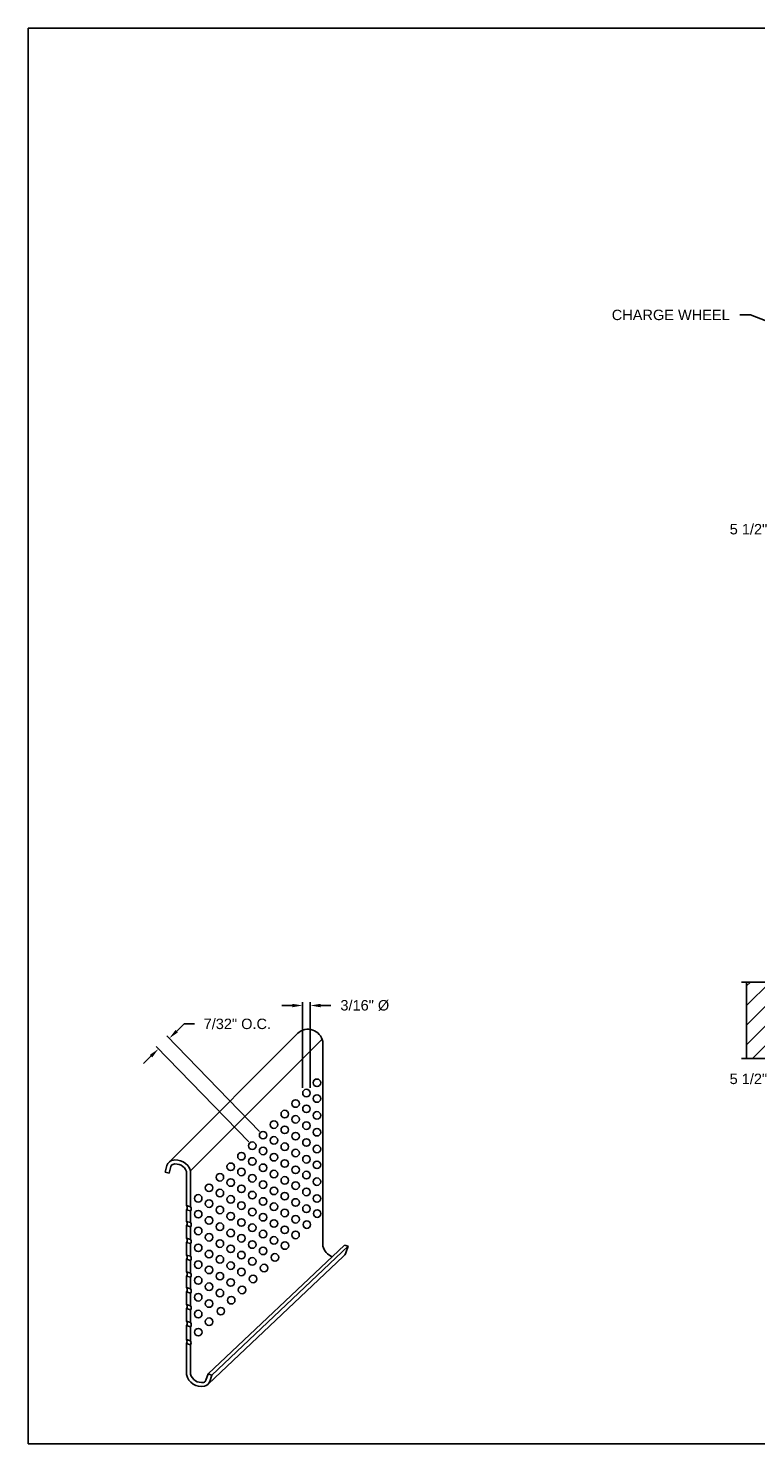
# Model space of a CAD drawing. Header units: inches. Extents: x 169.6 to 213.8, y 195 to 266.5.
# Tile 18 of 50: x 194.3 to 200.8, y 195 to 207.8. Entities that reach past the tile are written whole.
import ezdxf
from ezdxf import colors
from ezdxf.entities.mleader import LeaderData, LeaderLine
from ezdxf.math import Vec2, Vec3

# ---------------------------------------------------------------- set-up
doc = ezdxf.new("R2010")
doc.units = ezdxf.units.IN
doc.header["$LTSCALE"] = 0.25
doc.header["$MEASUREMENT"] = 0
for name, color, linetype in [('ANNOTATIONS', 1, 'Continuous'), ('DETAILS', 4, 'Continuous'), ('RHX RH F.O.H.', 7, 'Continuous')]:
    doc.layers.add(name, color=color, linetype=linetype)
doc.styles.add('ARIAL', font='arial.ttf', dxfattribs={"height": 0.09375})
doc.dimstyles.new('STANDARD$0', dxfattribs={"dimtxt": 0.09375, "dimasz": 0.09375, "dimexe": 0.03125, "dimexo": 0.046875, "dimgap": 0.09, "dimtad": 0, "dimtih": 1, "dimtoh": 1, "dimdec": 4, "dimzin": 0, "dimdsep": 46, "dimtxsty": 'ARIAL', "dimcen": 0.09, "dimadec": 0, "dimazin": 0, "dimtfac": 1, "dimtdec": 4, "dimtofl": 0, "dimtmove": 0, "dimatfit": 1, "dimfxl": 1, "dimtolj": 1, "dimtzin": 0, "dimarcsym": 0})

# ---------------------------------------------------------------- blocks, each defined once
blk = doc.blocks.new('*D30')
at = {"layer": 'ANNOTATIONS', "color": 0, "lineweight": -2, "transparency": 16777216}
for p, q in [((201.268, 198.571), (201.268, 198.298)), ((201.688, 198.597), (201.688, 198.298)), ((201.174, 198.329), (201.021, 198.329)), ((201.782, 198.329), (201.876, 198.329))]:
    blk.add_line(p, q, dxfattribs=at)
at = {"layer": 'ANNOTATIONS', "color": 0, "transparency": 16777216}
for points in [[(201.174, 198.345), (201.174, 198.313), (201.268, 198.329)], [(201.782, 198.345), (201.782, 198.313), (201.688, 198.329)]]:
    blk.add_solid(points, dxfattribs=at)
at = {"layer": 'defpoints', "color": 0, "transparency": 16777216}
for p in [(201.268, 198.618), (201.688, 198.643), (201.268, 198.329)]:
    blk.add_point(p, dxfattribs=at)
at = {"layer": 'ANNOTATIONS', "color": 0, "transparency": 16777216, "insert": (200.768, 198.329), "char_height": 0.0938, "attachment_point": 5, "style": 'ARIAL'}
blk.add_mtext('\\A1;5 1/2"', dxfattribs=at)
blk = doc.blocks.new('*D33')
at = {"layer": 'ANNOTATIONS', "color": 0, "lineweight": -2, "transparency": 16777216}
for p, q in [((201.236, 204.837), (201.236, 203.243)), ((201.688, 203.841), (201.688, 203.243)), ((201.142, 203.275), (201.022, 203.275)), ((201.782, 203.275), (201.876, 203.275))]:
    blk.add_line(p, q, dxfattribs=at)
at = {"layer": 'ANNOTATIONS', "color": 0, "transparency": 16777216}
for points in [[(201.142, 203.29), (201.142, 203.259), (201.236, 203.275)], [(201.782, 203.29), (201.782, 203.259), (201.688, 203.275)]]:
    blk.add_solid(points, dxfattribs=at)
at = {"layer": 'defpoints', "color": 0, "transparency": 16777216}
for p in [(201.236, 204.884), (201.688, 203.888), (201.236, 203.275)]:
    blk.add_point(p, dxfattribs=at)
at = {"layer": 'ANNOTATIONS', "color": 0, "transparency": 16777216, "insert": (200.769, 203.275), "char_height": 0.0938, "attachment_point": 5, "style": 'ARIAL'}
blk.add_mtext('\\A1;5 1/2"', dxfattribs=at)
blk = doc.blocks.new('*D96')
at = {"layer": 'ANNOTATIONS', "color": 0, "lineweight": -2, "transparency": 16777216}
for p, q in [((196.661, 198.99), (196.567, 198.99)), ((196.754, 198.249), (196.754, 199.021)), ((196.822, 198.249), (196.822, 199.021)), ((196.916, 198.99), (197.009, 198.99))]:
    blk.add_line(p, q, dxfattribs=at)
at = {"layer": 'ANNOTATIONS', "color": 0, "transparency": 16777216}
for points in [[(196.661, 199.005), (196.661, 198.974), (196.754, 198.99)], [(196.916, 199.005), (196.916, 198.974), (196.822, 198.99)]]:
    blk.add_solid(points, dxfattribs=at)
at = {"layer": 'defpoints', "color": 0, "transparency": 16777216}
for p in [(196.822, 198.99), (196.754, 198.202), (196.822, 198.202)]:
    blk.add_point(p, dxfattribs=at)
at = {"layer": 'ANNOTATIONS', "color": 0, "transparency": 16777216, "insert": (197.314, 198.99), "char_height": 0.09375, "attachment_point": 5, "style": 'ARIAL'}
blk.add_mtext('\\A1;3/16" %%C', dxfattribs=at)
blk = doc.blocks.new('*D97')
at = {"layer": 'ANNOTATIONS', "color": 0, "lineweight": -2, "transparency": 16777216}
for p, q in [((195.62, 198.759), (195.687, 198.824)), ((195.687, 198.824), (195.781, 198.824)), ((196.365, 197.857), (195.531, 198.716)), ((196.268, 197.762), (195.434, 198.621)), ((195.388, 198.534), (195.321, 198.468))]:
    blk.add_line(p, q, dxfattribs=at)
at = {"layer": 'ANNOTATIONS', "color": 0, "transparency": 16777216}
for points in [[(195.609, 198.77), (195.631, 198.748), (195.553, 198.694)], [(195.377, 198.545), (195.399, 198.522), (195.455, 198.599)]]:
    blk.add_solid(points, dxfattribs=at)
at = {"layer": 'defpoints', "color": 0, "transparency": 16777216}
for p in [(195.553, 198.694), (196.398, 197.823), (196.3, 197.729)]:
    blk.add_point(p, dxfattribs=at)
at = {"layer": 'ANNOTATIONS', "color": 0, "transparency": 16777216, "insert": (196.166, 198.824), "char_height": 0.09375, "width": 0.88829, "attachment_point": 5, "style": 'ARIAL'}
blk.add_mtext('\\A1;7/32" O.C.', dxfattribs=at)

msp = doc.modelspace()

# ---------------------------------------------------------------- hatches: boundary and pattern name
at = {"layer": 'RHX RH F.O.H.'}
h = msp.add_hatch(dxfattribs=at)
h.set_pattern_fill('ANSI31', color=256, style=0)
h.set_pattern_definition([(45, (7.58987, -56.04494), (-0.08838835, 0.08838835), [])])
h.paths.add_polyline_path([(200.98964, 199.13614), (200.98964, 199.20025), (200.75243, 199.20025), (200.75243, 198.51275), (200.98964, 198.51275), (200.98964, 198.44864), (201.03654, 198.59071), (201.03654, 198.51275), (201.26806, 198.51275), (201.26806, 199.20025), (201.03654, 199.20025), (201.03654, 199.27821)])

# ---------------------------------------------------------------- linework, layer by layer
at = {"layer": 'defpoints'}
msp.add_lwpolyline([(213.75315, 195.04721), (194.28327, 195.04721), (194.28327, 207.78232), (213.75315, 207.78232)], close=True, dxfattribs=at)
at = {"layer": 'DETAILS'}
for p, q in [((195.55357, 197.58344), (196.70966, 198.73969)), ((195.74462, 197.50099), (196.93026, 198.68679)), ((195.55089, 197.48066), (195.51608, 197.48983)), ((195.74462, 197.50099), (195.74462, 197.32047)), ((195.74462, 197.50099), (195.74462, 197.17848)), ((195.74462, 197.14136), (195.74462, 197.03649)), ((195.74462, 196.99937), (195.74462, 196.88503)), ((195.74462, 196.84791), (195.74462, 196.73358)), ((195.903, 195.67675), (197.12971, 196.83486)), ((195.93707, 195.66515), (197.16379, 196.82326)), ((197.12971, 196.83486), (197.16379, 196.82326)), ((195.74462, 196.69646), (195.74462, 196.58212)), ((195.9059, 195.58652), (197.11978, 196.73252)), ((195.74462, 196.545), (195.74462, 196.44013)), ((195.74462, 196.40301), (195.74462, 196.28867)), ((195.74462, 196.25155), (195.74462, 196.21392)), ((195.903, 195.67675), (195.93707, 195.66515))]:
    msp.add_line(p, q, dxfattribs=at)
at = {"layer": 'DETAILS', "linetype": 'Continuous'}
for p, q in [((196.93586, 198.6658), (196.93586, 198.47667)), ((196.93586, 198.47667), (196.93586, 198.10535)), ((196.93586, 198.22143), (196.93586, 196.82473)), ((195.51608, 197.48983), (195.53167, 197.54902)), ((195.55089, 197.48066), (195.56648, 197.53984)), ((195.70862, 197.4953), (195.70862, 197.45268)), ((195.70862, 197.4953), (195.70862, 197.18944)), ((195.70862, 197.45268), (195.70862, 197.33143)), ((195.70862, 197.18944), (195.74462, 197.17848)), ((195.70862, 197.15232), (195.74462, 197.14136)), ((195.70862, 197.15232), (195.70862, 197.04745)), ((195.70862, 197.04745), (195.74462, 197.03649)), ((195.70862, 197.01033), (195.74462, 196.99937)), ((195.70862, 197.01033), (195.70862, 196.89599)), ((195.70862, 196.89599), (195.74462, 196.88503)), ((195.70862, 196.85887), (195.74462, 196.84791)), ((195.70862, 196.85887), (195.70862, 196.74454)), ((197.16379, 196.82326), (197.14405, 196.76532)), ((195.70862, 196.74454), (195.74462, 196.73358)), ((195.70862, 196.70742), (195.74462, 196.69646)), ((195.70862, 196.70742), (195.70862, 196.59308)), ((195.70862, 196.59308), (195.74462, 196.58212)), ((195.70862, 196.55596), (195.74462, 196.545)), ((195.70862, 196.55596), (195.70862, 196.45109)), ((195.70862, 196.45109), (195.74462, 196.44013)), ((195.70862, 196.41397), (195.74462, 196.40301)), ((195.70862, 196.41397), (195.70862, 196.29963)), ((195.70862, 196.29963), (195.74462, 196.28867)), ((195.70862, 196.26251), (195.74462, 196.25155)), ((195.70862, 196.26251), (195.70862, 196.14817)), ((195.74462, 196.25155), (195.74462, 196.13721)), ((195.70862, 196.14817), (195.74462, 196.13721)), ((195.70862, 196.11105), (195.74462, 196.10009)), ((195.70862, 196.11105), (195.70862, 195.98355)), ((195.74462, 196.10009), (195.74462, 195.97259)), ((195.70862, 195.98897), (195.70862, 195.98355)), ((195.70862, 195.98355), (195.74462, 195.97259)), ((195.70862, 195.94838), (195.74462, 195.93742)), ((195.70862, 195.94838), (195.70862, 195.66879)), ((195.74462, 195.97801), (195.74462, 195.97259)), ((195.74462, 195.93742), (195.74462, 195.67328)), ((195.903, 195.67675), (195.88326, 195.61881)), ((195.93707, 195.66515), (195.91734, 195.60721))]:
    msp.add_line(p, q, dxfattribs=at)
at = {"layer": 'DETAILS'}
for centre in [(196.88309, 198.2946), (196.78813, 198.20235), (196.88309, 198.15261), (196.59307, 198.01287), (196.69058, 198.10762), (196.78813, 198.06036), (196.88309, 198.00115), (196.49552, 197.91813), (196.59307, 197.87088), (196.69058, 197.96563), (196.78813, 197.9089), (196.39801, 197.82339), (196.49552, 197.77614), (196.69058, 197.81417), (196.78813, 197.75744), (196.88309, 197.84969), (196.20295, 197.63391), (196.30046, 197.72865), (196.39801, 197.6814), (196.49552, 197.62469), (196.59307, 197.71942), (196.69058, 197.66271), (196.88309, 197.69823), (196.10642, 197.5389), (196.20295, 197.49191), (196.30046, 197.58666), (196.39801, 197.52994), (196.59307, 197.56796), (196.69058, 197.51125), (196.78813, 197.60599), (196.88309, 197.55624), (196.00891, 197.44415), (196.10642, 197.39691), (196.30046, 197.4352), (196.39801, 197.37848), (196.49552, 197.47323), (196.59307, 197.41651), (196.69058, 197.36926), (196.78813, 197.464), (196.88309, 197.40479), (195.81385, 197.25467), (195.91136, 197.34942), (196.00891, 197.30216), (196.10642, 197.24545), (196.20295, 197.34046), (196.30046, 197.28375), (196.49552, 197.32177), (196.59307, 197.27451), (196.78813, 197.31254), (196.88309, 197.25333), (195.81385, 197.11268), (195.91136, 197.20743), (196.00891, 197.1507), (196.20295, 197.189), (196.30046, 197.13229), (196.39801, 197.22702), (196.49552, 197.17978), (196.59307, 197.12306), (196.69058, 197.2178), (196.78813, 197.16108), (196.88483, 197.11771), (195.91136, 197.05597), (196.00891, 196.99925), (196.10642, 197.09399), (196.20295, 197.03754), (196.30046, 196.9903), (196.39801, 197.08503), (196.49552, 197.02832), (196.69058, 197.06635), (196.79144, 197.0184), (195.81385, 196.96122), (195.91136, 196.90451), (196.10642, 196.94253), (196.20295, 196.89555), (196.39801, 196.93357), (196.49552, 196.87686), (196.59307, 196.9716), (196.6902, 196.92566), (195.81385, 196.80976), (195.91136, 196.75305), (196.00891, 196.84779), (196.10642, 196.80054), (196.20295, 196.74409), (196.30046, 196.83884), (196.39801, 196.78212), (196.59457, 196.8301), (195.81385, 196.65831), (195.91136, 196.61106), (196.00891, 196.7058), (196.10642, 196.64909), (196.30046, 196.68738), (196.40613, 196.62774), (196.50457, 196.7233), (195.81385, 196.51631), (196.00891, 196.55434), (196.10642, 196.49763), (196.20295, 196.59263), (196.3077, 196.52937), (195.81385, 196.36486), (195.91136, 196.4596), (196.00891, 196.40288), (196.20863, 196.43063), (195.91136, 196.30815), (196.01716, 196.23944), (196.11082, 196.33826), (195.81385, 196.2134), (195.91113, 196.14433), (195.81401, 196.05095)]:
    msp.add_circle(centre, 0.03382, dxfattribs=at)
at = {"layer": 'DETAILS', "linetype": 'Continuous'}
for centre, radius, start, end in [((196.80232, 198.64017), 0.13598, 10.863278, 133.0071), ((195.59658, 197.53191), 0.06712, 94.455994, 165.238447), ((195.59658, 197.53191), 0.03112, 94.455994, 165.238447), ((195.61109, 197.46092), 0.13942, 16.704085, 105.097725), ((195.61109, 197.46092), 0.10342, 19.418795, 105.097725), ((197.07105, 196.8588), 0.13942, 194.145321, 247.788284), ((197.08052, 196.78695), 0.06712, 305.80078, 341.192006), ((195.84434, 195.70069), 0.13942, 193.229519, 280.202105), ((195.84434, 195.70069), 0.10342, 195.372354, 279.63584), ((195.85381, 195.62885), 0.03112, 284.601501, 341.192006), ((195.85381, 195.62885), 0.06712, 283.113693, 341.192006)]:
    msp.add_arc(centre, radius, start, end, dxfattribs=at)
at = {"layer": 'DETAILS'}
for centre, start, end in [((195.68035, 197.17088), 326.718605, 33.281395), ((195.71635, 197.15992), 326.718605, 33.281395), ((195.68035, 197.02889), 326.718605, 33.281395), ((195.71635, 197.01793), 326.718605, 33.281395), ((195.68035, 196.87743), 326.718605, 33.281395), ((195.71635, 196.86647), 326.718605, 33.281395), ((195.68035, 196.72598), 326.718605, 33.281395), ((195.71635, 196.71502), 326.718605, 33.281395), ((195.68035, 196.57452), 326.718605, 33.281395), ((195.71635, 196.56356), 326.718605, 33.281395), ((195.68035, 196.43253), 326.718605, 33.281395), ((195.71635, 196.42157), 326.718605, 33.281395), ((195.68035, 196.28107), 326.718605, 33.281395), ((195.71635, 196.27011), 326.718605, 33.281395), ((195.68035, 196.12961), 326.718605, 33.281395), ((195.71635, 196.11865), 326.718605, 33.281395), ((195.67973, 195.96596), 328.671459, 31.328541), ((195.71573, 195.955), 328.671459, 31.328541)]:
    msp.add_arc(centre, 0.03382, start, end, dxfattribs=at)
at = {"layer": 'RHX RH F.O.H.', "linetype": 'Continuous'}
for p, q in [((200.98964, 199.20025), (200.70556, 199.20025)), ((200.98964, 198.51275), (200.70556, 198.51275))]:
    msp.add_line(p, q, dxfattribs=at)
at = {"layer": 'RHX RH F.O.H.'}
msp.add_line((200.75243, 198.51275), (200.75243, 199.20025), dxfattribs=at)

# ---------------------------------------------------------------- dimensions: what is measured, and where the dimension line sits
at = {"layer": 'ANNOTATIONS'}
for base, p1, p2, picture, middle in [((201.2357, 203.27459), (201.68813, 203.88797), (201.2357, 204.88384), '*D33', (200.76927, 203.27459)), ((201.26806, 198.32903), (201.68813, 198.64345), (201.26806, 198.61832), '*D30', (200.76806, 198.32903))]:
    dim = msp.add_linear_dim(base=base, p1=p1, p2=p2, angle=180, text='5 1/2"', dimstyle='STANDARD$0', dxfattribs=at)
    dim.commit()
    dim.dimension.update_dxf_attribs({"geometry": picture, "text_midpoint": middle, "dimtype": 160})
dim = msp.add_linear_dim(base=(196.82195, 198.98967), p1=(196.75431, 198.20235), p2=(196.82195, 198.20235), text='3/16" %%C', dimstyle='STANDARD$0', dxfattribs=at)
dim.commit()
dim.dimension.update_dxf_attribs({"geometry": '*D96', "text_midpoint": (197.3141, 198.98967), "dimtype": 160})
dim = msp.add_aligned_dim(p1=(196.30046, 197.72865), p2=(196.39801, 197.82339), distance=1.21302, text='7/32" O.C.', dimstyle='STANDARD$0', dxfattribs=at)
dim.commit()
dim.dimension.update_dxf_attribs({"geometry": '*D97', "text_midpoint": (196.16591, 198.82422)})

# ---------------------------------------------------------------- leaders
ml = msp.add_multileader_mtext('Standard', dxfattribs=at)
ml.set_content('CHARGE WHEEL', color=256, style='ARIAL')
ml.set_leader_properties()
ml.build(insert=Vec2(0, 0))
ml.multileader.update_dxf_attribs({"dogleg_length": 0.36, "arrow_head_size": 0.09375})
ctx = ml.context
ctx.base_point, ctx.char_height, ctx.arrow_head_size, ctx.landing_gap_size, ctx.plane_origin = Vec3(199.45879, 205.20286), 0.09375, 0.09375, 0.09, Vec3(201.75292, 204.66636)
ctx.text_align_type = 2
notes = []
notes.append((ctx, [(0, (1, 1, 0), (200.78801, 205.20286), (-1, 0), 0.09796, [(0, [(201.40803, 204.96645)], 0, [])])]))
ctx.mtext.insert, ctx.mtext.alignment, ctx.mtext.flow_direction = Vec3(200.60006, 205.25054), 3, 5
for ctx, leaders in notes:
    for number, flags, end, landing, length, lines in leaders:
        leader = LeaderData()
        leader.index, (leader.has_last_leader_line, leader.has_dogleg_vector, leader.attachment_direction) = number, flags
        leader.last_leader_point, leader.dogleg_vector, leader.dogleg_length = Vec3(end), Vec3(landing), length
        for number, points, colour, breaks in lines:
            line = LeaderLine()
            line.index, line.vertices, line.color, line.breaks = number, Vec3.list(points), colors.encode_raw_color(colour), breaks
            leader.lines.append(line)
        ctx.leaders.append(leader)

doc.saveas('drawing.dxf')
